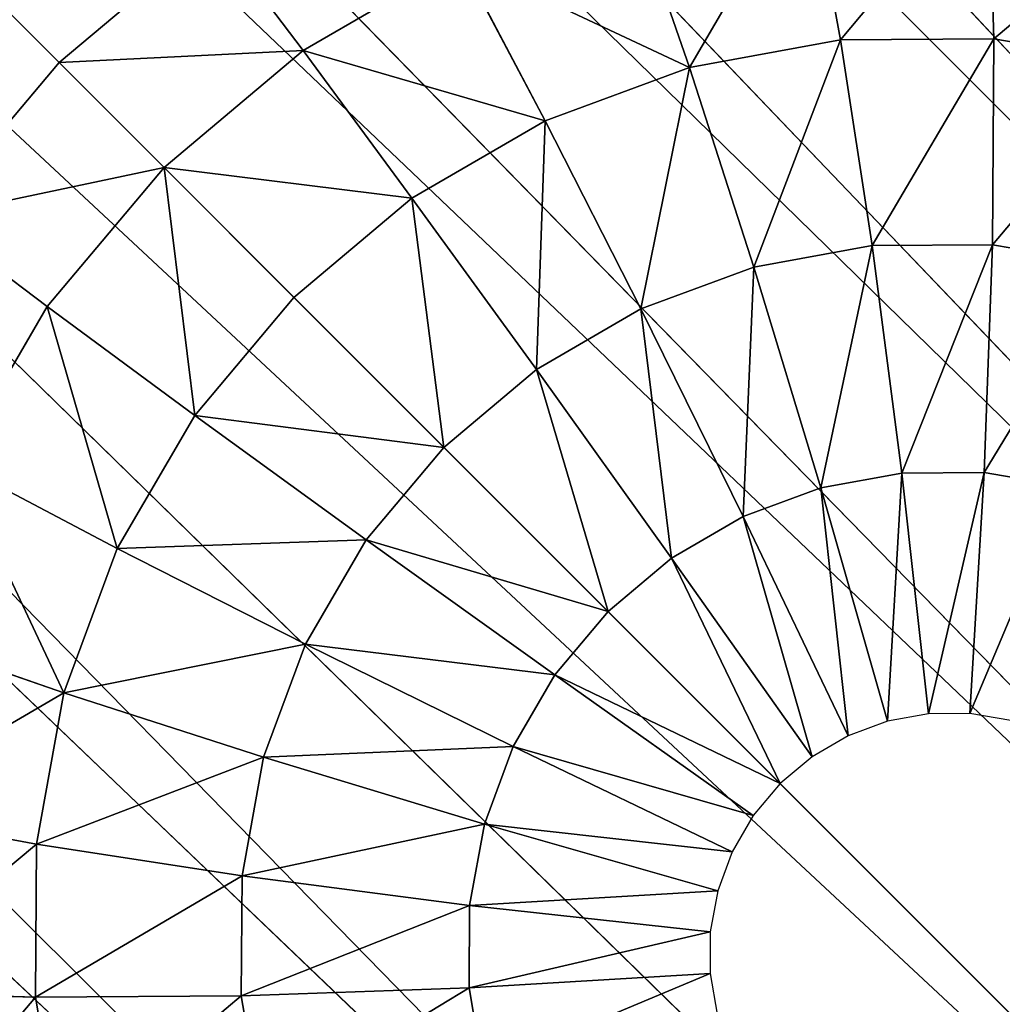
# Model space of a CAD drawing. Extents: x 61 to 680, y 107 to 1063.
# Tile 70 of 186: x 443.5 to 451.37, y 243.86 to 251.75. Entities that reach past the tile are written whole.
import ezdxf

# ---------------------------------------------------------------- set-up
doc = ezdxf.new("R2010")
doc.units = 0
doc.layers.get('0').update_dxf_attribs({"color": 13, "linetype": 'CONTINUOUS'})

# ---------------------------------------------------------------- blocks, each defined once
blk = doc.blocks.new('GROUP_1')
mesh = blk.add_polyface()
corners = [(1.0012, 102.6302), (1.4464, 90.1606), (1, 96.3874), (1.4499, 108.8568), (2.338, 83.9818), (2.3441, 115.0377), (3.6703, 77.8828), (7.4553, 138.9602), (5.4364, 71.8951), (7.6272, 66.0493), (14.0361, 162.5235), (10.2306, 60.3776), (13.442, 54.5865), (20.3724, 44.6889), (15.3507, 166.3094), (22.0609, 185.6349), (32.5743, 32.4869), (31.499, 208.206), (42.3143, 230.1506), (46.7098, 22.5892), (54.4654, 251.3846), (59.3004, 16.7181), (67.9058, 271.8269), (87.3824, 10.0879), (82.5842, 291.3993), (98.4444, 310.0269), (89.323, 9.6297), (133.6978, 3.303), (99.0394, 310.644), (115.4257, 327.6385), (119.9175, 331.7545), (123.7755, 334.9632), (128.2278, 338.286), (132.8486, 341.3701), (137.6253, 344.2069), (178.4621, 1.001), (142.5445, 346.7886), (147.5927, 349.108), (152.7559, 351.1587), (158.0198, 352.935), (163.3698, 354.432), (168.7912, 355.6456), (174.2702, 356.5726), (177.1055, 356.908), (179.9548, 357.1097), (223.2518, 2.7423), (182.8104, 357.1769), (185.666, 357.1097), (188.5153, 356.908), (191.3506, 356.5726), (196.8296, 355.6456), (202.251, 354.432), (207.601, 352.935), (212.8649, 351.1587), (218.0281, 349.108), (223.0763, 346.7886), (227.9955, 344.2069), (267.7023, 8.5127), (232.7722, 341.3701), (237.393, 338.286), (241.8453, 334.9632), (245.7033, 331.7545), (250.1951, 327.6385), (266.5814, 310.644), (267.1764, 310.0269), (283.0366, 291.3993), (272.5534, 9.5941), (278.5234, 10.7429), (284.4596, 11.9573), (297.715, 271.8269), (290.3812, 13.2411), (296.2873, 14.594), (302.1313, 16.0047), (311.1554, 251.3846), (313.4771, 20.0553), (323.3065, 230.1506), (318.911, 22.5892), (333.0465, 32.4869), (334.1218, 208.206), (345.2608, 44.7012), (343.5599, 185.6349), (350.2702, 166.3094), (348.9962, 49.6604), (352.1882, 54.5987), (351.5847, 162.5235), (358.1655, 138.9602), (352.3851, 54.9033), (355.3894, 60.3757), (357.9936, 66.0493), (360.1844, 71.8951), (363.2767, 115.0377), (361.9505, 77.8828), (363.2828, 83.9818), (364.171, 108.8568), (364.1744, 90.1606), (364.6196, 102.6302), (364.6208, 96.3874)]
mesh.append_faces([[corners[k] for k in face] for face in [(0, 1, 2), (94, 95, 96)]], dxfattribs={"vtx0": -1})
mesh.append_faces([[corners[k] for k in face] for face in [(1, 3, 4), (4, 5, 6), (6, 7, 8), (8, 7, 9), (9, 10, 11), (11, 10, 12), (12, 10, 13), (13, 15, 16), (16, 18, 19), (19, 20, 21), (21, 22, 23), (23, 25, 26), (26, 25, 27), (27, 34, 35), (35, 44, 45), (45, 56, 57), (57, 65, 66), (66, 65, 67), (67, 65, 68), (68, 69, 70), (70, 69, 71), (71, 69, 72), (72, 73, 74), (74, 75, 76), (76, 75, 77), (77, 78, 79), (79, 81, 82), (82, 81, 83), (83, 85, 86), (86, 85, 87), (87, 85, 88), (88, 85, 89), (89, 90, 91), (91, 90, 92), (92, 93, 94)]], dxfattribs={"vtx0": -1, "vtx1": -1})
mesh.append_faces([[corners[k] for k in face] for face in [(1, 0, 3), (4, 3, 5), (6, 5, 7), (9, 7, 10), (13, 10, 14), (13, 14, 15), (16, 15, 17), (16, 17, 18), (19, 18, 20), (21, 20, 22), (23, 22, 24), (23, 24, 25), (27, 25, 28), (27, 28, 29), (27, 29, 30), (27, 30, 31), (27, 31, 32), (27, 32, 33), (27, 33, 34), (35, 34, 36), (35, 36, 37), (35, 37, 38), (35, 38, 39), (35, 39, 40), (35, 40, 41), (35, 41, 42), (35, 42, 43), (35, 43, 44), (45, 44, 46), (45, 46, 47), (45, 47, 48), (45, 48, 49), (45, 49, 50), (45, 50, 51), (45, 51, 52), (45, 52, 53), (45, 53, 54), (45, 54, 55), (45, 55, 56), (57, 56, 58), (57, 58, 59), (57, 59, 60), (57, 60, 61), (57, 61, 62), (57, 62, 63), (57, 63, 64), (57, 64, 65), (68, 65, 69), (72, 69, 73), (74, 73, 75), (77, 75, 78), (79, 78, 80), (79, 80, 81), (83, 81, 84), (83, 84, 85), (89, 85, 90), (92, 90, 93), (94, 93, 95)]], dxfattribs={"vtx0": -1, "vtx2": -1})
mesh = blk.add_polyface()
corners = [(1.4464, 90.1606, 20), (1.0012, 102.6302, 20), (1, 96.3874, 20), (1.4499, 108.8568, 20), (2.338, 83.9818, 20), (2.3441, 115.0377, 20), (3.6703, 77.8828, 20), (7.4553, 138.9602, 20), (5.4364, 71.8951, 20), (7.6272, 66.0493, 20), (14.0361, 162.5235, 20), (10.2306, 60.3776, 20), (13.442, 54.5865, 20), (20.3724, 44.6889, 20), (15.3507, 166.3094, 20), (22.0609, 185.6349, 20), (32.5743, 32.4869, 20), (31.499, 208.206, 20), (42.3143, 230.1506, 20), (46.7098, 22.5892, 20), (54.4654, 251.3846, 20), (59.3004, 16.7181, 20), (67.9058, 271.8269, 20), (87.3824, 10.0879, 20), (82.5842, 291.3993, 20), (98.4444, 310.0269, 20), (89.323, 9.6297, 20), (133.6978, 3.303, 20), (99.0394, 310.644, 20), (115.4257, 327.6385, 20), (119.9175, 331.7545, 20), (123.7755, 334.9632, 20), (128.2278, 338.286, 20), (132.8486, 341.3701, 20), (137.6253, 344.2069, 20), (178.4621, 1.001, 20), (142.5445, 346.7886, 20), (147.5927, 349.108, 20), (152.7559, 351.1587, 20), (158.0198, 352.935, 20), (163.3698, 354.432, 20), (168.7912, 355.6456, 20), (174.2702, 356.5726, 20), (177.1055, 356.908, 20), (179.9548, 357.1097, 20), (223.2518, 2.7423, 20), (182.8104, 357.1769, 20), (185.666, 357.1097, 20), (188.5153, 356.908, 20), (191.3506, 356.5726, 20), (196.8296, 355.6456, 20), (202.251, 354.432, 20), (207.601, 352.935, 20), (212.8649, 351.1587, 20), (218.0281, 349.108, 20), (223.0763, 346.7886, 20), (227.9955, 344.2069, 20), (267.7023, 8.5127, 20), (232.7722, 341.3701, 20), (237.393, 338.286, 20), (241.8453, 334.9632, 20), (245.7033, 331.7545, 20), (250.1951, 327.6385, 20), (266.5814, 310.644, 20), (267.1764, 310.0269, 20), (283.0366, 291.3993, 20), (272.5534, 9.5941, 20), (278.5234, 10.7429, 20), (284.4596, 11.9573, 20), (297.715, 271.8269, 20), (290.3812, 13.2411, 20), (296.2873, 14.594, 20), (302.1313, 16.0047, 20), (311.1554, 251.3846, 20), (313.4771, 20.0553, 20), (323.3065, 230.1506, 20), (318.911, 22.5892, 20), (333.0465, 32.4869, 20), (334.1218, 208.206, 20), (345.2608, 44.7012, 20), (343.5599, 185.6349, 20), (350.2702, 166.3094, 20), (348.9962, 49.6604, 20), (352.1882, 54.5987, 20), (351.5847, 162.5235, 20), (358.1655, 138.9602, 20), (352.3851, 54.9033, 20), (355.3894, 60.3757, 20), (357.9936, 66.0493, 20), (360.1844, 71.8951, 20), (363.2767, 115.0377, 20), (361.9505, 77.8828, 20), (363.2828, 83.9818, 20), (364.171, 108.8568, 20), (364.1744, 90.1606, 20), (364.6196, 102.6302, 20), (364.6208, 96.3874, 20)]
mesh.append_faces([[corners[k] for k in face] for face in [(0, 1, 2), (95, 94, 96)]], dxfattribs={"vtx0": -1})
mesh.append_faces([[corners[k] for k in face] for face in [(1, 0, 3), (3, 4, 5), (5, 6, 7), (7, 9, 10), (10, 13, 14), (14, 13, 15), (15, 16, 17), (17, 16, 18), (18, 19, 20), (20, 21, 22), (22, 23, 24), (24, 23, 25), (25, 27, 28), (28, 27, 29), (29, 27, 30), (30, 27, 31), (31, 27, 32), (32, 27, 33), (33, 27, 34), (34, 35, 36), (36, 35, 37), (37, 35, 38), (38, 35, 39), (39, 35, 40), (40, 35, 41), (41, 35, 42), (42, 35, 43), (43, 35, 44), (44, 45, 46), (46, 45, 47), (47, 45, 48), (48, 45, 49), (49, 45, 50), (50, 45, 51), (51, 45, 52), (52, 45, 53), (53, 45, 54), (54, 45, 55), (55, 45, 56), (56, 57, 58), (58, 57, 59), (59, 57, 60), (60, 57, 61), (61, 57, 62), (62, 57, 63), (63, 57, 64), (64, 57, 65), (65, 68, 69), (69, 72, 73), (73, 74, 75), (75, 77, 78), (78, 79, 80), (80, 79, 81), (81, 83, 84), (84, 83, 85), (85, 89, 90), (90, 92, 93), (93, 94, 95)]], dxfattribs={"vtx0": -1, "vtx1": -1})
mesh.append_faces([[corners[k] for k in face] for face in [(3, 0, 4), (5, 4, 6), (7, 6, 8), (7, 8, 9), (10, 9, 11), (10, 11, 12), (10, 12, 13), (15, 13, 16), (18, 16, 19), (20, 19, 21), (22, 21, 23), (25, 23, 26), (25, 26, 27), (34, 27, 35), (44, 35, 45), (56, 45, 57), (65, 57, 66), (65, 66, 67), (65, 67, 68), (69, 68, 70), (69, 70, 71), (69, 71, 72), (73, 72, 74), (75, 74, 76), (75, 76, 77), (78, 77, 79), (81, 79, 82), (81, 82, 83), (85, 83, 86), (85, 86, 87), (85, 87, 88), (85, 88, 89), (90, 89, 91), (90, 91, 92), (93, 92, 94)]], dxfattribs={"vtx0": -1, "vtx2": -1})
blk = doc.blocks.new('GROUP_2')
for p, q in [((6.2596, 20.0463, 9.8079), (2.0096, 22.5, 539.8079)), ((20.3669, 21.396, 4.2522), (19.5554, 20.4289, 2.7368)), ((18.5434, 21.1374, 2.7368), (19.5554, 20.4289, 2.7368)), ((19.5554, 20.4289, 2.7368), (18.5701, 19.2547, 1.4932)), ((19.5554, 20.4289, 2.7368), (20.4289, 19.5554, 2.7368)), ((21.396, 20.3669, 4.2522), (20.4289, 19.5554, 2.7368)), ((5.5161, 18.4519, 9.8079), (0.9046, 20.1303, 539.8079)), ((17.7771, 19.81, 1.4932), (18.5701, 19.2547, 1.4932)), ((20.4289, 19.5554, 2.7368), (19.2547, 18.5701, 1.4932)), ((20.4289, 19.5554, 2.7368), (21.1374, 18.5434, 2.7368)), ((18.5701, 19.2547, 1.4932), (17.449, 17.9187, 0.5691)), ((18.5701, 19.2547, 1.4932), (19.2547, 18.5701, 1.4932)), ((22.2307, 19.1747, 4.2522), (21.1374, 18.5434, 2.7368)), ((19.2547, 18.5701, 1.4932), (17.9187, 17.449, 0.5691)), ((19.2547, 18.5701, 1.4932), (19.81, 17.7771, 1.4932)), ((21.1374, 18.5434, 2.7368), (19.81, 17.7771, 1.4932)), ((21.1374, 18.5434, 2.7368), (21.6595, 17.4239, 2.7368)), ((16.905, 18.2996, 0.5691), (17.449, 17.9187, 0.5691)), ((17.449, 17.9187, 0.5691), (16.2352, 16.472)), ((17.449, 17.9187, 0.5691), (17.9187, 17.449, 0.5691)), ((22.8458, 17.8556, 4.2522), (21.6595, 17.4239, 2.7368)), ((22.8458, 17.8556, 4.2522), (23.2225, 16.4498, 4.2522)), ((19.81, 17.7771, 1.4932), (18.2996, 16.905, 0.5691)), ((19.81, 17.7771, 1.4932), (20.2192, 16.8996, 1.4932)), ((5.0607, 16.7526, 9.8079), (0.2279, 17.6047, 539.8079)), ((17.9187, 17.449, 0.5691), (16.472, 16.2352)), ((17.9187, 17.449, 0.5691), (18.2996, 16.905, 0.5691)), ((21.6595, 17.4239, 2.7368), (20.2192, 16.8996, 1.4932)), ((21.6595, 17.4239, 2.7368), (21.9792, 16.2306, 2.7368)), ((18.2996, 16.905, 0.5691), (16.6641, 15.9608)), ((18.2996, 16.905, 0.5691), (18.5803, 16.3031, 0.5691)), ((20.2192, 16.8996, 1.4932), (18.5803, 16.3031, 0.5691)), ((20.2192, 16.8996, 1.4932), (20.4698, 15.9645, 1.4932)), ((16.2352, 16.472), (15.9608, 16.6641)), ((24.1518, 16.6137, 5.981), (23.2225, 16.4498, 4.2522)), ((24.1518, 16.6137, 5.981), (24.293, 15, 5.981)), ((16.472, 16.2352), (16.2352, 16.472)), ((23.2225, 16.4498, 4.2522), (21.9792, 16.2306, 2.7368)), ((23.2225, 16.4498, 4.2522), (23.3493, 15, 4.2522)), ((18.5803, 16.3031, 0.5691), (16.8057, 15.6572)), ((18.5803, 16.3031, 0.5691), (18.7522, 15.6616, 0.5691)), ((16.6641, 15.9608), (16.472, 16.2352)), ((21.9792, 16.2306, 2.7368), (20.4698, 15.9645, 1.4932)), ((21.9792, 16.2306, 2.7368), (22.0869, 15, 2.7368)), ((16.8057, 15.6572), (16.6641, 15.9608)), ((20.4698, 15.9645, 1.4932), (18.7522, 15.6616, 0.5691)), ((20.4698, 15.9645, 1.4932), (20.5541, 15, 1.4932)), ((16.8924, 15.3337), (16.8057, 15.6572)), ((18.7522, 15.6616, 0.5691), (16.8924, 15.3337)), ((18.7522, 15.6616, 0.5691), (18.81, 15, 0.5691)), ((16.9216, 15), (16.8924, 15.3337)), ((4.9074, 15, 9.8079), (0, 15, 539.8079)), ((16.8924, 14.6663), (16.9216, 15)), ((18.81, 15, 0.5691), (16.9216, 15)), ((18.81, 15, 0.5691), (18.7522, 14.3384, 0.5691)), ((20.5541, 15, 1.4932), (18.81, 15, 0.5691)), ((20.5541, 15, 1.4932), (20.4698, 14.0355, 1.4932)), ((22.0869, 15, 2.7368), (20.5541, 15, 1.4932)), ((22.0869, 15, 2.7368), (21.9792, 13.7694, 2.7368)), ((23.3493, 15, 4.2522), (22.0869, 15, 2.7368)), ((23.3493, 15, 4.2522), (23.2225, 13.5502, 4.2522)), ((24.293, 15, 5.981), (23.3493, 15, 4.2522)), ((24.293, 15, 5.981), (24.1518, 13.3863, 5.981)), ((24.8816, 15, 7.8569), (24.293, 15, 5.981)), ((16.8057, 14.3428), (16.8924, 14.6663)), ((18.7522, 14.3384, 0.5691), (16.8924, 14.6663)), ((16.6641, 14.0392), (16.8057, 14.3428)), ((18.5803, 13.6969, 0.5691), (16.8057, 14.3428)), ((18.7522, 14.3384, 0.5691), (18.5803, 13.6969, 0.5691)), ((20.4698, 14.0355, 1.4932), (18.7522, 14.3384, 0.5691)), ((16.472, 13.7648), (16.6641, 14.0392)), ((18.2996, 13.095, 0.5691), (16.6641, 14.0392)), ((20.4698, 14.0355, 1.4932), (20.2192, 13.1004, 1.4932)), ((21.9792, 13.7694, 2.7368), (20.4698, 14.0355, 1.4932)), ((16.2352, 13.528), (16.472, 13.7648)), ((16.472, 13.7648), (17.9187, 12.551, 0.5691)), ((21.9792, 13.7694, 2.7368), (21.6595, 12.5761, 2.7368)), ((23.2225, 13.5502, 4.2522), (21.9792, 13.7694, 2.7368)), ((18.5803, 13.6969, 0.5691), (18.2996, 13.095, 0.5691)), ((20.2192, 13.1004, 1.4932), (18.5803, 13.6969, 0.5691)), ((15.9608, 13.3359), (16.2352, 13.528)), ((17.449, 12.0813, 0.5691), (16.2352, 13.528)), ((23.2225, 13.5502, 4.2522), (22.8458, 12.1444, 4.2522)), ((24.1518, 13.3863, 5.981), (23.2225, 13.5502, 4.2522)), ((5.0607, 13.2474, 9.8079), (0.2279, 12.3953, 539.8079)), ((18.2996, 13.095, 0.5691), (17.9187, 12.551, 0.5691)), ((19.81, 12.2229, 1.4932), (18.2996, 13.095, 0.5691)), ((20.2192, 13.1004, 1.4932), (19.81, 12.2229, 1.4932)), ((21.6595, 12.5761, 2.7368), (20.2192, 13.1004, 1.4932)), ((17.9187, 12.551, 0.5691), (17.449, 12.0813, 0.5691)), ((17.9187, 12.551, 0.5691), (19.2547, 11.4299, 1.4932)), ((21.6595, 12.5761, 2.7368), (21.1374, 11.4566, 2.7368)), ((22.8458, 12.1444, 4.2522), (21.6595, 12.5761, 2.7368)), ((19.81, 12.2229, 1.4932), (19.2547, 11.4299, 1.4932)), ((21.1374, 11.4566, 2.7368), (19.81, 12.2229, 1.4932)), ((17.449, 12.0813, 0.5691), (16.905, 11.7004, 0.5691)), ((18.5701, 10.7453, 1.4932), (17.449, 12.0813, 0.5691)), ((5.5161, 11.5481, 9.8079), (0.9046, 9.8697, 539.8079)), ((21.1374, 11.4566, 2.7368), (20.4289, 10.4446, 2.7368)), ((22.2307, 10.8253, 4.2522), (21.1374, 11.4566, 2.7368)), ((19.2547, 11.4299, 1.4932), (18.5701, 10.7453, 1.4932)), ((19.2547, 11.4299, 1.4932), (20.4289, 10.4446, 2.7368)), ((18.5701, 10.7453, 1.4932), (17.7771, 10.19, 1.4932)), ((19.5554, 9.5711, 2.7368), (18.5701, 10.7453, 1.4932)), ((20.4289, 10.4446, 2.7368), (19.5554, 9.5711, 2.7368)), ((20.4289, 10.4446, 2.7368), (21.396, 9.6331, 4.2522)), ((6.2596, 9.9537, 9.8079), (2.0096, 7.5, 539.8079)), ((19.5554, 9.5711, 2.7368), (18.5434, 8.8626, 2.7368)), ((20.3669, 8.604, 4.2522), (19.5554, 9.5711, 2.7368))]:
    blk.add_line(p, q)
mesh = blk.add_polyface()
corners = [(12.3953, 29.7721, 539.8079), (15, 25.0926, 9.8079), (13.2474, 24.9393, 9.8079), (15, 30, 539.8079)]
mesh.append_faces([[corners[k] for k in face] for face in [(0, 1, 2), (1, 0, 3)]], dxfattribs={"vtx0": -1})
mesh = blk.add_polyface()
corners = [(11.5481, 24.4839, 9.8079), (12.3953, 29.7721, 539.8079), (13.2474, 24.9393, 9.8079), (9.8697, 29.0954, 539.8079)]
mesh.append_faces([[corners[k] for k in face] for face in [(0, 1, 2), (1, 0, 3)]], dxfattribs={"vtx0": -1})
mesh = blk.add_polyface()
corners = [(7.5, 27.9904, 539.8079), (11.5481, 24.4839, 9.8079), (9.9537, 23.7404, 9.8079), (9.8697, 29.0954, 539.8079)]
mesh.append_faces([[corners[k] for k in face] for face in [(0, 1, 2), (1, 0, 3)]], dxfattribs={"vtx0": -1})
mesh = blk.add_polyface()
corners = [(5.3582, 26.4907, 539.8079), (9.9537, 23.7404, 9.8079), (8.5126, 22.7314, 9.8079), (7.5, 27.9904, 539.8079)]
mesh.append_faces([[corners[k] for k in face] for face in [(0, 1, 2), (1, 0, 3)]], dxfattribs={"vtx0": -1})
mesh = blk.add_polyface()
corners = [(3.5093, 24.6418, 539.8079), (8.5126, 22.7314, 9.8079), (7.2686, 21.4874, 9.8079), (5.3582, 26.4907, 539.8079)]
mesh.append_faces([[corners[k] for k in face] for face in [(0, 1, 2), (1, 0, 3)]], dxfattribs={"vtx0": -1})
mesh = blk.add_polyface()
corners = [(2.0096, 22.5, 539.8079), (7.2686, 21.4874, 9.8079), (6.2596, 20.0463, 9.8079), (3.5093, 24.6418, 539.8079)]
mesh.append_faces([[corners[k] for k in face] for face in [(0, 1, 2), (1, 0, 3)]], dxfattribs={"vtx0": -1})
mesh = blk.add_polyface()
corners = [(0.9046, 20.1303, 539.8079), (6.2596, 20.0463, 9.8079), (5.5161, 18.4519, 9.8079), (2.0096, 22.5, 539.8079)]
mesh.append_faces([[corners[k] for k in face] for face in [(0, 1, 2), (1, 0, 3)]], dxfattribs={"vtx0": -1})
mesh = blk.add_polyface()
corners = [(19.1747, 22.2307, 4.2522), (19.5554, 20.4289, 2.7368), (18.5434, 21.1374, 2.7368), (20.3669, 21.396, 4.2522)]
mesh.append_faces([[corners[k] for k in face] for face in [(0, 1, 2), (1, 0, 3)]], dxfattribs={"vtx0": -1})
mesh = blk.add_polyface()
corners = [(20.3669, 21.396, 4.2522), (20.4289, 19.5554, 2.7368), (19.5554, 20.4289, 2.7368), (21.396, 20.3669, 4.2522)]
mesh.append_faces([[corners[k] for k in face] for face in [(0, 1, 2), (1, 0, 3)]], dxfattribs={"vtx0": -1})
mesh = blk.add_polyface()
corners = [(18.5434, 21.1374, 2.7368), (18.5701, 19.2547, 1.4932), (17.7771, 19.81, 1.4932), (19.5554, 20.4289, 2.7368)]
mesh.append_faces([[corners[k] for k in face] for face in [(0, 1, 2), (1, 0, 3)]], dxfattribs={"vtx0": -1})
mesh = blk.add_polyface()
corners = [(19.5554, 20.4289, 2.7368), (19.2547, 18.5701, 1.4932), (18.5701, 19.2547, 1.4932), (20.4289, 19.5554, 2.7368)]
mesh.append_faces([[corners[k] for k in face] for face in [(0, 1, 2), (1, 0, 3)]], dxfattribs={"vtx0": -1})
mesh = blk.add_polyface()
corners = [(21.396, 20.3669, 4.2522), (21.1374, 18.5434, 2.7368), (20.4289, 19.5554, 2.7368), (22.2307, 19.1747, 4.2522)]
mesh.append_faces([[corners[k] for k in face] for face in [(0, 1, 2), (1, 0, 3)]], dxfattribs={"vtx0": -1})
mesh = blk.add_polyface()
corners = [(0.2279, 17.6047, 539.8079), (5.5161, 18.4519, 9.8079), (5.0607, 16.7526, 9.8079), (0.9046, 20.1303, 539.8079)]
mesh.append_faces([[corners[k] for k in face] for face in [(0, 1, 2), (1, 0, 3)]], dxfattribs={"vtx0": -1})
mesh = blk.add_polyface()
corners = [(17.7771, 19.81, 1.4932), (17.449, 17.9187, 0.5691), (16.905, 18.2996, 0.5691), (18.5701, 19.2547, 1.4932)]
mesh.append_faces([[corners[k] for k in face] for face in [(0, 1, 2), (1, 0, 3)]], dxfattribs={"vtx0": -1})
mesh = blk.add_polyface()
corners = [(20.4289, 19.5554, 2.7368), (19.81, 17.7771, 1.4932), (19.2547, 18.5701, 1.4932), (21.1374, 18.5434, 2.7368)]
mesh.append_faces([[corners[k] for k in face] for face in [(0, 1, 2), (1, 0, 3)]], dxfattribs={"vtx0": -1})
mesh = blk.add_polyface()
corners = [(18.5701, 19.2547, 1.4932), (17.9187, 17.449, 0.5691), (17.449, 17.9187, 0.5691), (19.2547, 18.5701, 1.4932)]
mesh.append_faces([[corners[k] for k in face] for face in [(0, 1, 2), (1, 0, 3)]], dxfattribs={"vtx0": -1})
mesh = blk.add_polyface()
corners = [(21.1374, 18.5434, 2.7368), (22.8458, 17.8556, 4.2522), (21.6595, 17.4239, 2.7368), (22.2307, 19.1747, 4.2522)]
mesh.append_faces([[corners[k] for k in face] for face in [(0, 1, 2), (1, 0, 3)]], dxfattribs={"vtx0": -1})
mesh = blk.add_polyface()
corners = [(19.2547, 18.5701, 1.4932), (18.2996, 16.905, 0.5691), (17.9187, 17.449, 0.5691), (19.81, 17.7771, 1.4932)]
mesh.append_faces([[corners[k] for k in face] for face in [(0, 1, 2), (1, 0, 3)]], dxfattribs={"vtx0": -1})
mesh = blk.add_polyface()
corners = [(21.1374, 18.5434, 2.7368), (20.2192, 16.8996, 1.4932), (19.81, 17.7771, 1.4932), (21.6595, 17.4239, 2.7368)]
mesh.append_faces([[corners[k] for k in face] for face in [(0, 1, 2), (1, 0, 3)]], dxfattribs={"vtx0": -1})
mesh = blk.add_polyface()
corners = [(16.905, 18.2996, 0.5691), (16.2352, 16.472), (15.9608, 16.6641), (17.449, 17.9187, 0.5691)]
mesh.append_faces([[corners[k] for k in face] for face in [(0, 1, 2), (1, 0, 3)]], dxfattribs={"vtx0": -1})
mesh = blk.add_polyface()
corners = [(22.8458, 17.8556, 4.2522), (24.1518, 16.6137, 5.981), (23.2225, 16.4498, 4.2522), (23.7326, 18.1784, 5.981)]
mesh.append_faces([[corners[k] for k in face] for face in [(0, 1, 2), (1, 0, 3)]], dxfattribs={"vtx0": -1})
mesh = blk.add_polyface()
corners = [(17.449, 17.9187, 0.5691), (16.472, 16.2352), (16.2352, 16.472), (17.9187, 17.449, 0.5691)]
mesh.append_faces([[corners[k] for k in face] for face in [(0, 1, 2), (1, 0, 3)]], dxfattribs={"vtx0": -1})
mesh = blk.add_polyface()
corners = [(21.6595, 17.4239, 2.7368), (23.2225, 16.4498, 4.2522), (21.9792, 16.2306, 2.7368), (22.8458, 17.8556, 4.2522)]
mesh.append_faces([[corners[k] for k in face] for face in [(0, 1, 2), (1, 0, 3)]], dxfattribs={"vtx0": -1})
mesh = blk.add_polyface()
corners = [(19.81, 17.7771, 1.4932), (18.5803, 16.3031, 0.5691), (18.2996, 16.905, 0.5691), (20.2192, 16.8996, 1.4932)]
mesh.append_faces([[corners[k] for k in face] for face in [(0, 1, 2), (1, 0, 3)]], dxfattribs={"vtx0": -1})
mesh = blk.add_polyface()
corners = [(0.2279, 17.6047, 539.8079), (4.9074, 15, 9.8079), (0, 15, 539.8079), (5.0607, 16.7526, 9.8079)]
mesh.append_faces([[corners[k] for k in face] for face in [(0, 1, 2), (1, 0, 3)]], dxfattribs={"vtx0": -1})
mesh = blk.add_polyface()
corners = [(17.9187, 17.449, 0.5691), (16.6641, 15.9608), (16.472, 16.2352), (18.2996, 16.905, 0.5691)]
mesh.append_faces([[corners[k] for k in face] for face in [(0, 1, 2), (1, 0, 3)]], dxfattribs={"vtx0": -1})
mesh = blk.add_polyface()
corners = [(21.6595, 17.4239, 2.7368), (20.4698, 15.9645, 1.4932), (20.2192, 16.8996, 1.4932), (21.9792, 16.2306, 2.7368)]
mesh.append_faces([[corners[k] for k in face] for face in [(0, 1, 2), (1, 0, 3)]], dxfattribs={"vtx0": -1})
mesh = blk.add_polyface()
corners = [(18.2996, 16.905, 0.5691), (16.8057, 15.6572), (16.6641, 15.9608), (18.5803, 16.3031, 0.5691)]
mesh.append_faces([[corners[k] for k in face] for face in [(0, 1, 2), (1, 0, 3)]], dxfattribs={"vtx0": -1})
mesh = blk.add_polyface()
corners = [(20.2192, 16.8996, 1.4932), (18.7522, 15.6616, 0.5691), (18.5803, 16.3031, 0.5691), (20.4698, 15.9645, 1.4932)]
mesh.append_faces([[corners[k] for k in face] for face in [(0, 1, 2), (1, 0, 3)]], dxfattribs={"vtx0": -1})
mesh = blk.add_polyface()
corners = [(24.1518, 16.6137, 5.981), (24.8816, 15, 7.8569), (24.293, 15, 5.981), (24.7315, 16.7159, 7.8569)]
mesh.append_faces([[corners[k] for k in face] for face in [(0, 1, 2), (1, 0, 3)]], dxfattribs={"vtx0": -1})
mesh = blk.add_polyface()
corners = [(23.3493, 15, 4.2522), (24.1518, 16.6137, 5.981), (24.293, 15, 5.981), (23.2225, 16.4498, 4.2522)]
mesh.append_faces([[corners[k] for k in face] for face in [(0, 1, 2), (1, 0, 3)]], dxfattribs={"vtx0": -1})
mesh = blk.add_polyface()
corners = [(21.9792, 16.2306, 2.7368), (23.3493, 15, 4.2522), (22.0869, 15, 2.7368), (23.2225, 16.4498, 4.2522)]
mesh.append_faces([[corners[k] for k in face] for face in [(0, 1, 2), (1, 0, 3)]], dxfattribs={"vtx0": -1})
mesh = blk.add_polyface()
corners = [(18.5803, 16.3031, 0.5691), (16.8924, 15.3337), (16.8057, 15.6572), (18.7522, 15.6616, 0.5691)]
mesh.append_faces([[corners[k] for k in face] for face in [(0, 1, 2), (1, 0, 3)]], dxfattribs={"vtx0": -1})
mesh = blk.add_polyface()
corners = [(21.9792, 16.2306, 2.7368), (20.5541, 15, 1.4932), (20.4698, 15.9645, 1.4932), (22.0869, 15, 2.7368)]
mesh.append_faces([[corners[k] for k in face] for face in [(0, 1, 2), (1, 0, 3)]], dxfattribs={"vtx0": -1})
mesh = blk.add_polyface()
corners = [(20.4698, 15.9645, 1.4932), (18.81, 15, 0.5691), (18.7522, 15.6616, 0.5691), (20.5541, 15, 1.4932)]
mesh.append_faces([[corners[k] for k in face] for face in [(0, 1, 2), (1, 0, 3)]], dxfattribs={"vtx0": -1})
mesh = blk.add_polyface()
corners = [(18.7522, 15.6616, 0.5691), (16.9216, 15), (16.8924, 15.3337), (18.81, 15, 0.5691)]
mesh.append_faces([[corners[k] for k in face] for face in [(0, 1, 2), (1, 0, 3)]], dxfattribs={"vtx0": -1})
mesh = blk.add_polyface()
corners = [(0, 15, 539.8079), (5.0607, 13.2474, 9.8079), (0.2279, 12.3953, 539.8079), (4.9074, 15, 9.8079)]
mesh.append_faces([[corners[k] for k in face] for face in [(0, 1, 2), (1, 0, 3)]], dxfattribs={"vtx0": -1})
mesh = blk.add_polyface()
corners = [(16.9216, 15), (18.7522, 14.3384, 0.5691), (16.8924, 14.6663), (18.81, 15, 0.5691)]
mesh.append_faces([[corners[k] for k in face] for face in [(0, 1, 2), (1, 0, 3)]], dxfattribs={"vtx0": -1})
mesh = blk.add_polyface()
corners = [(18.81, 15, 0.5691), (20.4698, 14.0355, 1.4932), (18.7522, 14.3384, 0.5691), (20.5541, 15, 1.4932)]
mesh.append_faces([[corners[k] for k in face] for face in [(0, 1, 2), (1, 0, 3)]], dxfattribs={"vtx0": -1})
mesh = blk.add_polyface()
corners = [(20.5541, 15, 1.4932), (21.9792, 13.7694, 2.7368), (20.4698, 14.0355, 1.4932), (22.0869, 15, 2.7368)]
mesh.append_faces([[corners[k] for k in face] for face in [(0, 1, 2), (1, 0, 3)]], dxfattribs={"vtx0": -1})
mesh = blk.add_polyface()
corners = [(21.9792, 13.7694, 2.7368), (23.3493, 15, 4.2522), (23.2225, 13.5502, 4.2522), (22.0869, 15, 2.7368)]
mesh.append_faces([[corners[k] for k in face] for face in [(0, 1, 2), (1, 0, 3)]], dxfattribs={"vtx0": -1})
mesh = blk.add_polyface()
corners = [(23.2225, 13.5502, 4.2522), (24.293, 15, 5.981), (24.1518, 13.3863, 5.981), (23.3493, 15, 4.2522)]
mesh.append_faces([[corners[k] for k in face] for face in [(0, 1, 2), (1, 0, 3)]], dxfattribs={"vtx0": -1})
mesh = blk.add_polyface()
corners = [(24.1518, 13.3863, 5.981), (24.8816, 15, 7.8569), (24.7315, 13.2841, 7.8569), (24.293, 15, 5.981)]
mesh.append_faces([[corners[k] for k in face] for face in [(0, 1, 2), (1, 0, 3)]], dxfattribs={"vtx0": -1})
mesh = blk.add_polyface()
corners = [(16.8924, 14.6663), (18.5803, 13.6969, 0.5691), (16.8057, 14.3428), (18.7522, 14.3384, 0.5691)]
mesh.append_faces([[corners[k] for k in face] for face in [(0, 1, 2), (1, 0, 3)]], dxfattribs={"vtx0": -1})
mesh = blk.add_polyface()
corners = [(16.8057, 14.3428), (18.2996, 13.095, 0.5691), (16.6641, 14.0392), (18.5803, 13.6969, 0.5691)]
mesh.append_faces([[corners[k] for k in face] for face in [(0, 1, 2), (1, 0, 3)]], dxfattribs={"vtx0": -1})
mesh = blk.add_polyface()
corners = [(18.7522, 14.3384, 0.5691), (20.2192, 13.1004, 1.4932), (18.5803, 13.6969, 0.5691), (20.4698, 14.0355, 1.4932)]
mesh.append_faces([[corners[k] for k in face] for face in [(0, 1, 2), (1, 0, 3)]], dxfattribs={"vtx0": -1})
mesh = blk.add_polyface()
corners = [(16.6641, 14.0392), (17.9187, 12.551, 0.5691), (16.472, 13.7648), (18.2996, 13.095, 0.5691)]
mesh.append_faces([[corners[k] for k in face] for face in [(0, 1, 2), (1, 0, 3)]], dxfattribs={"vtx0": -1})
mesh = blk.add_polyface()
corners = [(20.4698, 14.0355, 1.4932), (21.6595, 12.5761, 2.7368), (20.2192, 13.1004, 1.4932), (21.9792, 13.7694, 2.7368)]
mesh.append_faces([[corners[k] for k in face] for face in [(0, 1, 2), (1, 0, 3)]], dxfattribs={"vtx0": -1})
mesh = blk.add_polyface()
corners = [(16.472, 13.7648), (17.449, 12.0813, 0.5691), (16.2352, 13.528), (17.9187, 12.551, 0.5691)]
mesh.append_faces([[corners[k] for k in face] for face in [(0, 1, 2), (1, 0, 3)]], dxfattribs={"vtx0": -1})
mesh = blk.add_polyface()
corners = [(21.6595, 12.5761, 2.7368), (23.2225, 13.5502, 4.2522), (22.8458, 12.1444, 4.2522), (21.9792, 13.7694, 2.7368)]
mesh.append_faces([[corners[k] for k in face] for face in [(0, 1, 2), (1, 0, 3)]], dxfattribs={"vtx0": -1})
mesh = blk.add_polyface()
corners = [(18.5803, 13.6969, 0.5691), (19.81, 12.2229, 1.4932), (18.2996, 13.095, 0.5691), (20.2192, 13.1004, 1.4932)]
mesh.append_faces([[corners[k] for k in face] for face in [(0, 1, 2), (1, 0, 3)]], dxfattribs={"vtx0": -1})
mesh = blk.add_polyface()
corners = [(16.2352, 13.528), (16.905, 11.7004, 0.5691), (15.9608, 13.3359), (17.449, 12.0813, 0.5691)]
mesh.append_faces([[corners[k] for k in face] for face in [(0, 1, 2), (1, 0, 3)]], dxfattribs={"vtx0": -1})
mesh = blk.add_polyface()
corners = [(22.8458, 12.1444, 4.2522), (24.1518, 13.3863, 5.981), (23.7326, 11.8216, 5.981), (23.2225, 13.5502, 4.2522)]
mesh.append_faces([[corners[k] for k in face] for face in [(0, 1, 2), (1, 0, 3)]], dxfattribs={"vtx0": -1})
mesh = blk.add_polyface()
corners = [(0.2279, 12.3953, 539.8079), (5.5161, 11.5481, 9.8079), (0.9046, 9.8697, 539.8079), (5.0607, 13.2474, 9.8079)]
mesh.append_faces([[corners[k] for k in face] for face in [(0, 1, 2), (1, 0, 3)]], dxfattribs={"vtx0": -1})
mesh = blk.add_polyface()
corners = [(18.2996, 13.095, 0.5691), (19.2547, 11.4299, 1.4932), (17.9187, 12.551, 0.5691), (19.81, 12.2229, 1.4932)]
mesh.append_faces([[corners[k] for k in face] for face in [(0, 1, 2), (1, 0, 3)]], dxfattribs={"vtx0": -1})
mesh = blk.add_polyface()
corners = [(20.2192, 13.1004, 1.4932), (21.1374, 11.4566, 2.7368), (19.81, 12.2229, 1.4932), (21.6595, 12.5761, 2.7368)]
mesh.append_faces([[corners[k] for k in face] for face in [(0, 1, 2), (1, 0, 3)]], dxfattribs={"vtx0": -1})
mesh = blk.add_polyface()
corners = [(17.9187, 12.551, 0.5691), (18.5701, 10.7453, 1.4932), (17.449, 12.0813, 0.5691), (19.2547, 11.4299, 1.4932)]
mesh.append_faces([[corners[k] for k in face] for face in [(0, 1, 2), (1, 0, 3)]], dxfattribs={"vtx0": -1})
mesh = blk.add_polyface()
corners = [(21.1374, 11.4566, 2.7368), (22.8458, 12.1444, 4.2522), (22.2307, 10.8253, 4.2522), (21.6595, 12.5761, 2.7368)]
mesh.append_faces([[corners[k] for k in face] for face in [(0, 1, 2), (1, 0, 3)]], dxfattribs={"vtx0": -1})
mesh = blk.add_polyface()
corners = [(19.81, 12.2229, 1.4932), (20.4289, 10.4446, 2.7368), (19.2547, 11.4299, 1.4932), (21.1374, 11.4566, 2.7368)]
mesh.append_faces([[corners[k] for k in face] for face in [(0, 1, 2), (1, 0, 3)]], dxfattribs={"vtx0": -1})
mesh = blk.add_polyface()
corners = [(17.449, 12.0813, 0.5691), (17.7771, 10.19, 1.4932), (16.905, 11.7004, 0.5691), (18.5701, 10.7453, 1.4932)]
mesh.append_faces([[corners[k] for k in face] for face in [(0, 1, 2), (1, 0, 3)]], dxfattribs={"vtx0": -1})
mesh = blk.add_polyface()
corners = [(0.9046, 9.8697, 539.8079), (6.2596, 9.9537, 9.8079), (2.0096, 7.5, 539.8079), (5.5161, 11.5481, 9.8079)]
mesh.append_faces([[corners[k] for k in face] for face in [(0, 1, 2), (1, 0, 3)]], dxfattribs={"vtx0": -1})
mesh = blk.add_polyface()
corners = [(21.1374, 11.4566, 2.7368), (21.396, 9.6331, 4.2522), (20.4289, 10.4446, 2.7368), (22.2307, 10.8253, 4.2522)]
mesh.append_faces([[corners[k] for k in face] for face in [(0, 1, 2), (1, 0, 3)]], dxfattribs={"vtx0": -1})
mesh = blk.add_polyface()
corners = [(19.2547, 11.4299, 1.4932), (19.5554, 9.5711, 2.7368), (18.5701, 10.7453, 1.4932), (20.4289, 10.4446, 2.7368)]
mesh.append_faces([[corners[k] for k in face] for face in [(0, 1, 2), (1, 0, 3)]], dxfattribs={"vtx0": -1})
mesh = blk.add_polyface()
corners = [(18.5701, 10.7453, 1.4932), (18.5434, 8.8626, 2.7368), (17.7771, 10.19, 1.4932), (19.5554, 9.5711, 2.7368)]
mesh.append_faces([[corners[k] for k in face] for face in [(0, 1, 2), (1, 0, 3)]], dxfattribs={"vtx0": -1})
mesh = blk.add_polyface()
corners = [(20.4289, 10.4446, 2.7368), (20.3669, 8.604, 4.2522), (19.5554, 9.5711, 2.7368), (21.396, 9.6331, 4.2522)]
mesh.append_faces([[corners[k] for k in face] for face in [(0, 1, 2), (1, 0, 3)]], dxfattribs={"vtx0": -1})
mesh = blk.add_polyface()
corners = [(2.0096, 7.5, 539.8079), (7.2686, 8.5126, 9.8079), (3.5093, 5.3582, 539.8079), (6.2596, 9.9537, 9.8079)]
mesh.append_faces([[corners[k] for k in face] for face in [(0, 1, 2), (1, 0, 3)]], dxfattribs={"vtx0": -1})
mesh = blk.add_polyface()
corners = [(19.5554, 9.5711, 2.7368), (19.1747, 7.7693, 4.2522), (18.5434, 8.8626, 2.7368), (20.3669, 8.604, 4.2522)]
mesh.append_faces([[corners[k] for k in face] for face in [(0, 1, 2), (1, 0, 3)]], dxfattribs={"vtx0": -1})
mesh = blk.add_polyface()
corners = [(3.5093, 5.3582, 539.8079), (8.5126, 7.2686, 9.8079), (5.3582, 3.5093, 539.8079), (7.2686, 8.5126, 9.8079)]
mesh.append_faces([[corners[k] for k in face] for face in [(0, 1, 2), (1, 0, 3)]], dxfattribs={"vtx0": -1})
mesh = blk.add_polyface()
corners = [(7.5, 2.0096, 539.8079), (8.5126, 7.2686, 9.8079), (9.9537, 6.2596, 9.8079), (5.3582, 3.5093, 539.8079)]
mesh.append_faces([[corners[k] for k in face] for face in [(0, 1, 2), (1, 0, 3)]], dxfattribs={"vtx0": -1})
mesh = blk.add_polyface()
corners = [(11.5481, 5.5161, 9.8079), (7.5, 2.0096, 539.8079), (9.9537, 6.2596, 9.8079), (9.8697, 0.9046, 539.8079)]
mesh.append_faces([[corners[k] for k in face] for face in [(0, 1, 2), (1, 0, 3)]], dxfattribs={"vtx0": -1})
mesh = blk.add_polyface()
corners = [(12.3953, 0.2279, 539.8079), (11.5481, 5.5161, 9.8079), (13.2474, 5.0607, 9.8079), (9.8697, 0.9046, 539.8079)]
mesh.append_faces([[corners[k] for k in face] for face in [(0, 1, 2), (1, 0, 3)]], dxfattribs={"vtx0": -1})
mesh = blk.add_polyface()
corners = [(15, 0, 539.8079), (13.2474, 5.0607, 9.8079), (15, 4.9074, 9.8079), (12.3953, 0.2279, 539.8079)]
mesh.append_faces([[corners[k] for k in face] for face in [(0, 1, 2), (1, 0, 3)]], dxfattribs={"vtx0": -1})
blk = doc.blocks.new('GROUP_9')
blk.add_blockref('GROUP_1', (9.1723, 122.3169, 500.5001))
at = {"extrusion": (-0.110616, 0.110616, 0.987688), "zscale": 0.9500000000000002, "rotation": 270.0000000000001}
blk.add_blockref('GROUP_2', (-379.2071, 183.4257, -25.8653), dxfattribs=at)

msp = doc.modelspace()

# ---------------------------------------------------------------- block references
msp.add_blockref('GROUP_9', (72.9091, 107.2461, -0.5001))

doc.saveas('drawing.dxf')
